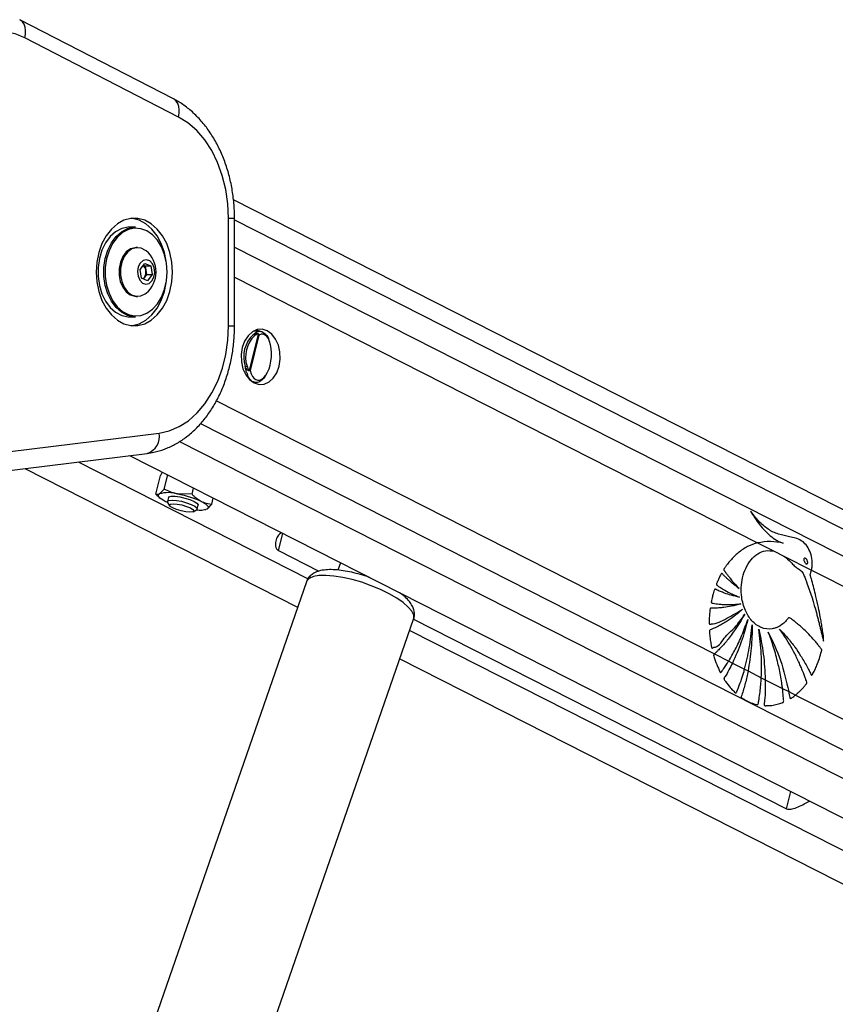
# Paper-space layout 'Wall Base Bracket' of a CAD drawing. Header units: millimetres. Extents: x 61326 to 443956, y 32752 to 406945.
# Tile 7 of 73: x 95254 to 103212, y 175302 to 184904. Entities that reach past the tile are written whole.
import ezdxf

# ---------------------------------------------------------------- set-up
doc = ezdxf.new("R2010")
doc.units = ezdxf.units.MM

psp = doc.layouts.new('Wall Base Bracket')

# ---------------------------------------------------------------- linework, layer by layer
at = {"color": 7, "linetype": 'Continuous', "lineweight": 25, "ltscale": 50}
for p, q in [((96753.25, 184131.97), (95253.9, 184903.74)), ((96803.14, 183954.15), (95303.79, 184725.92)), ((131417.06, 165844.09), (97339.58, 183145.59)), ((97291.67, 181918.99), (97291.67, 182967.47)), ((97350.25, 181918.99), (97350.25, 182967.47)), ((96383.03, 182880.73), (96326.47, 182880.73)), ((96403.54, 182680.73), (96390.11, 182680.73)), ((96428.91, 182469.18), (96474.01, 182527.76)), ((96442.23, 182384.65), (96428.91, 182469.18)), ((96459.96, 182509.5), (96477.28, 182501.8)), ((96474.01, 182527.76), (96532.44, 182501.8)), ((96477.28, 182501.8), (96532.44, 182501.8)), ((96477.28, 182501.8), (96483.94, 182459.54)), ((96483.94, 182459.54), (96490.6, 182417.28)), ((96532.44, 182501.8), (96545.76, 182417.28)), ((96500.65, 182358.7), (96442.23, 182384.65)), ((96468.05, 182387.99), (96459.55, 182376.96)), ((96490.6, 182417.28), (96468.05, 182387.99)), ((96490.6, 182417.28), (96545.76, 182417.28)), ((96545.76, 182417.28), (96500.65, 182358.7)), ((96390.11, 182205.73), (96403.54, 182205.73)), ((96326.47, 182005.73), (96383.03, 182005.73)), ((97598.58, 181864.82), (97534.83, 181866.39)), ((97540.2, 181869.26), (97546.39, 181866.1)), ((97496.25, 181484.57), (97584.81, 181833.43)), ((97588.66, 181828.8), (97501.1, 181483.87)), ((97534.83, 181364.4), (97563.06, 181365.1)), ((95161.11, 180693.23), (96613.91, 180872.98)), ((95044.25, 180494.74), (96497.05, 180674.5)), ((96325.1, 180653.22), (125777.06, 165700.15)), ((95303.86, 180526.86), (97965.63, 179175.46)), ((96582.24, 180276.07), (96628.51, 180458.35)), ((96644.18, 180492.37), (96628.51, 180458.35)), ((96662.96, 180324.85), (96698.23, 180463.78)), ((96662.96, 180324.85), (96617.26, 180279.44)), ((96935.79, 180276.07), (96950.88, 180335.51)), ((96609.97, 180249.75), (96624.27, 180237.26)), ((96704.35, 180243.19), (96694.67, 180205.06)), ((96935.79, 180276.07), (96794.04, 180279.44)), ((97127.91, 180178.53), (97143, 180237.97)), ((96696.97, 180195.38), (96716.79, 180164.26)), ((96985.45, 180131.25), (96995.13, 180169.38)), ((97069.4, 180131.9), (97082.22, 180133.13)), ((96946.54, 180105.94), (96978.81, 180123.83)), ((97062.68, 180125.97), (97070.28, 180127.67)), ((102453.54, 179802.3), (102616.43, 179719.6)), ((97777.55, 179726.55), (98171.95, 179526.3)), ((102616.43, 179719.6), (102710.6, 179671.79)), ((102616.43, 179719.6), (102710.6, 179671.79)), ((102710.6, 179671.79), (102979.32, 179535.36)), ((98384.26, 179607.77), (98359.33, 179535.94)), ((102979.32, 179535.36), (125377.08, 168163.78)), ((98051.27, 179422.23), (96102.84, 173808.04)), ((97149.12, 173444.92), (99097.55, 179059.12)), ((99096.74, 179056.77), (102735.66, 177209.26)), ((102032.08, 178719.37), (102171.15, 178648.76)), ((98962.31, 178669.43), (124481.16, 165713.24)), ((102171.15, 178648.76), (102208.06, 178630.02)), ((102208.06, 178630.02), (102326.78, 178569.75)), ((102326.78, 178569.75), (102360.13, 178552.82)), ((102360.13, 178552.82), (102489.42, 178487.17)), ((102489.42, 178487.17), (102528.21, 178467.48)), ((102528.21, 178467.48), (102696.19, 178382.19)), ((102696.19, 178382.19), (102757.15, 178351.24)), ((102757.15, 178351.24), (102822.68, 178317.97)), ((102822.68, 178317.97), (125081.73, 167016.82))]:
    psp.add_line(p, q, dxfattribs=at)
at = {"color": 8, "linetype": 'Continuous', "lineweight": 25, "ltscale": 50}
for p, q in [((97291.67, 182967.47), (97350.25, 182967.47)), ((97350.25, 182950.63), (131216.26, 165756.49)), ((97350.25, 182686.26), (125756.2, 168264.26)), ((97350.25, 182393.29), (102453.54, 179802.3)), ((97291.67, 181918.99), (97350.25, 181918.99)), ((97173.35, 181186.2), (102032.08, 178719.37)), ((97018.5, 180964.86), (125329.06, 166591.29)), ((96814.26, 180791.39), (126249.42, 165846.85)), ((95823.33, 180591.14), (98066.97, 179452.01)), ((97777.55, 179726.55), (97820.11, 179894.19)), ((99059.1, 178948.31), (124750.43, 165904.54)), ((102735.66, 177209.26), (102778.22, 177376.9))]:
    psp.add_line(p, q, dxfattribs=at)
at = {"color": 8, "linetype": 'Continuous', "lineweight": 25, "ltscale": 50, "flags": 128}
for points in [[(95303.79, 184725.92), (95310.5, 184762.58), (95311.53, 184797.83), (95306.82, 184830.33), (95296.57, 184858.8), (95281.15, 184882.18), (95261.17, 184899.54), (95253.93, 184903.72)], [(96803.14, 183954.15), (96809.86, 183990.81), (96810.89, 184026.07), (96806.18, 184058.56), (96795.92, 184087.04), (96780.51, 184110.41), (96760.53, 184127.78), (96753.25, 184131.97)], [(99097.55, 179059.12), (99099.07, 179064.33), (99097.8, 179097.26), (99079.71, 179134.82), (99045.38, 179175.76), (98995.91, 179218.8), (98932.89, 179262.54), (98858.35, 179305.58), (98774.68, 179346.54), (98684.58, 179384.08), (98590.94, 179417.03), (98496.77, 179444.29), (98405.09, 179465.02), (98318.85, 179478.54), (98240.83, 179484.41), (98173.53, 179482.45), (98119.11, 179472.71), (98079.33, 179455.52), (98055.46, 179431.43), (98051.27, 179422.23)]]:
    psp.add_lwpolyline(points, dxfattribs=at)
at = {"color": 7, "linetype": 'Continuous', "lineweight": 25, "ltscale": 50, "flags": 128}
for points in [[(95303.79, 184725.92), (95273.11, 184740.64), (95242.01, 184753.46), (95210.55, 184764.35), (95178.78, 184773.28), (95146.76, 184780.25), (95114.56, 184785.24), (95082.23, 184788.24), (95049.85, 184789.23)], [(97291.67, 182967.47), (97284.84, 183109.57), (97264.47, 183249.05), (97230.95, 183383.36), (97184.88, 183510), (97127.11, 183626.67), (97058.71, 183731.22), (96980.94, 183821.7), (96895.22, 183896.47), (96803.14, 183954.15)], [(96001.2, 182443.23), (96007.52, 182346.76), (96026.27, 182253.57), (96056.8, 182166.85), (96098.08, 182089.54), (96148.71, 182024.27), (96206.96, 181973.27), (96270.84, 181938.27), (96338.17, 181920.47), (96406.68, 181920.47), (96474.02, 181938.27), (96537.9, 181973.27), (96596.14, 182024.27), (96646.77, 182089.54), (96688.05, 182166.85), (96718.59, 182253.57), (96737.34, 182346.76), (96743.66, 182443.23), (96737.34, 182539.7), (96718.59, 182632.88), (96688.05, 182719.61), (96646.77, 182796.92), (96596.14, 182862.19), (96537.9, 182913.19), (96474.02, 182948.19), (96406.68, 182965.99), (96338.17, 182965.99), (96270.84, 182948.19), (96206.96, 182913.19), (96148.71, 182862.19), (96098.08, 182796.92), (96056.8, 182719.61), (96026.27, 182632.88), (96007.52, 182539.7), (96001.2, 182443.23)], [(96683.09, 182548.47), (96665.56, 182632.88), (96635.02, 182719.61), (96593.74, 182796.92), (96543.11, 182862.19), (96484.87, 182913.19), (96420.99, 182948.19), (96353.65, 182965.99), (96345.91, 182966.89)], [(96326.47, 182880.73), (96310.8, 182880.17), (96248.92, 182866.76), (96190.23, 182836.02), (96137.11, 182789.19), (96091.74, 182728.21), (96055.98, 182655.55), (96031.29, 182574.2), (96018.69, 182487.49), (96018.69, 182398.97), (96031.29, 182312.26), (96055.98, 182230.91), (96091.74, 182158.25), (96137.11, 182097.27), (96190.23, 182050.44), (96248.92, 182019.7), (96310.8, 182006.29), (96326.47, 182005.73)], [(96383.03, 182005.73), (96367.37, 182006.29), (96305.49, 182019.7), (96246.79, 182050.44), (96193.67, 182097.27), (96148.31, 182158.25), (96112.55, 182230.91), (96087.86, 182312.26), (96075.26, 182398.97), (96075.26, 182487.49), (96087.86, 182574.2), (96112.55, 182655.55), (96148.31, 182728.21), (96193.67, 182789.19), (96246.79, 182836.02), (96305.49, 182866.76), (96367.37, 182880.17), (96383.03, 182880.73)], [(96692.39, 182443.23), (96686.21, 182529.28), (96667.9, 182611.82), (96638.21, 182687.45), (96598.37, 182753.08), (96550.01, 182806.03), (96495.09, 182844.12), (96435.88, 182865.8), (96374.79, 182870.18), (96314.34, 182857.08), (96256.98, 182827.04), (96205.07, 182781.28), (96160.74, 182721.69), (96125.8, 182650.7), (96101.68, 182571.21), (96089.37, 182486.48), (96089.37, 182399.98), (96101.68, 182315.25), (96125.8, 182235.76), (96160.74, 182164.77), (96205.07, 182105.17), (96256.98, 182059.42), (96314.34, 182029.38), (96374.79, 182016.28), (96435.88, 182020.66), (96495.09, 182042.34), (96550.01, 182080.43), (96598.37, 182133.38), (96638.21, 182199.01), (96667.9, 182274.64), (96686.21, 182357.17), (96692.39, 182443.23)], [(96390.11, 182680.73), (96380.05, 182680.3), (96335.2, 182667.68), (96294.41, 182638.4), (96260.73, 182594.66), (96236.64, 182539.68), (96223.93, 182477.54), (96223.55, 182412.87), (96235.51, 182350.44), (96258.95, 182294.9), (96292.11, 182250.36), (96332.54, 182220.12), (96377.24, 182206.43), (96390.11, 182205.73)], [(96487.86, 182648.62), (96482.05, 182653.18), (96439.09, 182675.35), (96393.49, 182680.3), (96348.63, 182667.68), (96307.85, 182638.4), (96274.16, 182594.66), (96250.07, 182539.68), (96237.36, 182477.54), (96236.98, 182412.87), (96248.95, 182350.44), (96272.38, 182294.9), (96305.55, 182250.36), (96345.97, 182220.12), (96390.67, 182206.43), (96436.33, 182210.3), (96479.55, 182231.45), (96487.86, 182237.84)], [(96544.13, 182355.77), (96563.47, 182393.16), (96571.23, 182438.18), (96566.21, 182483.96), (96549.18, 182523.55), (96522.74, 182550.91), (96490.9, 182561.87), (96458.53, 182554.77), (96430.54, 182530.69), (96411.19, 182493.3), (96403.44, 182448.28), (96408.46, 182402.49), (96425.49, 182362.91), (96451.93, 182335.55), (96483.76, 182324.59), (96516.14, 182331.69), (96544.13, 182355.77)], [(96457.94, 182377.67), (96462.64, 182381.84), (96468.05, 182387.99)], [(96345.91, 181919.57), (96353.65, 181920.47), (96420.99, 181938.27), (96484.87, 181973.27), (96543.11, 182024.27), (96593.74, 182089.54), (96635.02, 182166.85), (96665.56, 182253.57), (96683.09, 182337.99)], [(96613.91, 180872.98), (96712.78, 180894.79), (96808.67, 180935.19), (96899.85, 180993.46), (96984.66, 181068.54), (97061.56, 181159.07), (97129.16, 181263.39), (97186.22, 181379.63), (97231.72, 181505.66), (97264.82, 181639.19), (97284.92, 181777.81), (97291.67, 181918.99)], [(97669.71, 181869.52), (97621.01, 181884.47), (97571.22, 181881.09), (97523.76, 181859.59), (97481.84, 181821.46), (97448.33, 181769.29), (97425.51, 181706.63), (97414.94, 181637.75), (97417.33, 181567.35), (97432.53, 181500.22), (97459.49, 181440.94), (97496.38, 181393.55), (97540.69, 181361.28), (97589.4, 181346.33), (97639.18, 181349.71), (97686.65, 181371.2), (97728.56, 181409.33), (97762.07, 181461.51), (97784.89, 181524.17), (97795.46, 181593.05), (97793.07, 181663.45), (97777.88, 181730.58), (97750.91, 181789.86), (97714.02, 181837.25), (97669.71, 181869.52)], [(97593.24, 181864.95), (97584.86, 181869.52), (97562.77, 181878.64)], [(96672.96, 180206.29), (96652.76, 180217.31), (96635.92, 180228.15), (96622.75, 180238.62), (96613.46, 180248.52), (96608.21, 180257.71), (96607.09, 180266.02), (96610.13, 180273.31), (96617.26, 180279.44)], [(96704.35, 180243.19), (96710.25, 180250.18), (96733.01, 180256.2), (96769.85, 180256.2), (96816.32, 180250.18), (96866.82, 180238.87), (96915.27, 180223.62), (96955.8, 180206.29), (96983.55, 180188.95), (96995.16, 180173.71), (96995.13, 180169.38)], [(96794.04, 180279.44), (96825.36, 180273.31), (96857.09, 180266.02), (96888.7, 180257.71), (96919.64, 180248.52), (96949.39, 180238.62), (96977.43, 180228.15), (97003.29, 180217.31), (97026.52, 180206.29)], [(96697.39, 180194.73), (96696.19, 180195.26), (96672.96, 180206.29)], [(96696.97, 180195.38), (96695.41, 180206.98), (96709.98, 180215.78), (96740.23, 180218.84)], [(96752.06, 180183.38), (96791.34, 180180.23), (96837.03, 180171.27), (96882.17, 180157.88), (96919.9, 180142.06), (96944.46, 180126.25), (96952.11, 180112.85), (96941.7, 180103.89), (96914.81, 180100.74), (96875.53, 180103.89), (96829.84, 180112.85), (96784.7, 180126.25), (96746.97, 180142.06), (96722.41, 180157.88), (96714.76, 180171.27), (96725.17, 180180.23), (96752.06, 180183.38)], [(96740.23, 180218.84), (96782.53, 180215.78), (96831.76, 180206.98), (96882, 180193.5), (96927.18, 180176.96), (96961.85, 180159.35), (96981.83, 180142.81), (96984.71, 180129.33), (96978.81, 180123.83)], [(97026.52, 180206.29), (97046.72, 180195.26), (97063.55, 180184.42), (97076.73, 180173.96), (97086.02, 180164.05), (97091.27, 180154.87), (97092.39, 180146.56), (97089.35, 180139.27), (97082.22, 180133.13)]]:
    psp.add_lwpolyline(points, dxfattribs=at)
at = {"color": 7, "linetype": 'Continuous', "lineweight": 25, "ltscale": 2500}
for centre, radius, start, end in [((96319.22, 182443.23), 265.76, 309.389329, 50.610671), ((96408.49, 182451.26), 75.91, 6.26845, 48.439879), ((96389.98, 182442.87), 95.43, 324.893411, 10.062609), ((97740.18, 181615.48), 300.56, 133.089792, 198.422137), ((97742.73, 181615.48), 285.49, 133.091802, 198.420845), ((97532.17, 181818.85), 16.35, 18.198378, 80.547548), ((97574.75, 181841.01), 12.6, 322.97195, 336.263589), ((97453.05, 181559.67), 39.21, 272.873446, 298.682521), ((97479.5, 181483.13), 16.81, 352.595735, 4.912279), ((96705.65, 179961.25), 330.24, 74.475704, 105.524296), ((97010.98, 180334.83), 213.9, 261.166855, 289.453062)]:
    psp.add_arc(centre, radius, start, end, dxfattribs=at)
at = {"color": 8, "linetype": 'Continuous', "lineweight": 25, "ltscale": 2500}
psp.add_arc((96446.99, 180837.62), 170.63, 287.061775, 11.960672, dxfattribs=at)
at = {"color": 7, "linetype": 'Continuous', "lineweight": 25, "ltscale": 2500}
psp.add_ellipse((97600.98, 181612.29), major_axis=(23.3, 224.6), ratio=0.4818177, start_param=2.2285422, end_param=6.6067509, dxfattribs=at)
at = {"color": 7, "linetype": 'Continuous', "lineweight": 25, "ltscale": 50}
for points, knots in [([(97350.25, 182967.47), (97349.89, 182993.05), (97348.9, 183065.74), (97338, 183185.06), (97313.99, 183323.2), (97278.22, 183457.13), (97231.17, 183585.18), (97173.2, 183705.7), (97104.81, 183817.01), (97026.78, 183917.58), (96939.9, 184005.42), (96848.73, 184078.25), (96783.93, 184114.71), (96753.25, 184131.97)], [0, 0, 0, 0, 0.0518567, 0.1473577, 0.2430063, 0.3388089, 0.4347986, 0.530977, 0.6272614, 0.7234659, 0.8193089, 0.914438, 1, 1, 1, 1]), ([(96497.05, 180674.5), (96518.84, 180677.79), (96575.99, 180686.43), (96666.62, 180713.61), (96766.85, 180758.79), (96862.37, 180818.61), (96952.23, 180892.27), (97035.39, 180979.14), (97110.73, 181078.24), (97177.21, 181188.33), (97233.92, 181307.94), (97280.1, 181435.39), (97315.22, 181568.99), (97338.72, 181706.96), (97349.03, 181824.39), (97349.94, 181895.23), (97350.25, 181918.99)], [0, 0, 0, 0, 0.0449881, 0.1180143, 0.1913435, 0.2654191, 0.3404359, 0.4164099, 0.4932137, 0.5706288, 0.6484292, 0.7264259, 0.8044837, 0.8825409, 0.9606005, 1, 1, 1, 1]), ([(97534.85, 181834.98), (97544.49, 181843.03), (97567.96, 181862.62), (97607.75, 181868.76), (97648.24, 181847.13), (97677.71, 181809.37), (97687.05, 181773.25), (97689.95, 181762.05)], [0, 0, 0, 0, 0.1630062, 0.3969056, 0.6400257, 0.8884368, 1, 1, 1, 1]), ([(97534.85, 181834.98), (97536.01, 181835.67), (97542.56, 181839.6), (97552.95, 181843.84), (97565.08, 181845.6), (97573.32, 181844.94), (97579.48, 181842.82), (97583.86, 181839.85), (97585.59, 181837.06), (97586.28, 181835.94)], [0, 0, 0, 0, 0.0701186, 0.3951671, 0.5871619, 0.7310878, 0.8416934, 0.936363, 1, 1, 1, 1]), ([(97584.81, 181833.43), (97584.34, 181833.93), (97583.02, 181835.34), (97578.09, 181836.67), (97566.66, 181835.43), (97555.76, 181829.88), (97548.57, 181824.6), (97547.7, 181823.96)], [0, 0, 0, 0, 0.0453653, 0.1256771, 0.3757248, 0.924126, 1, 1, 1, 1]), ([(97588.66, 181828.8), (97588.63, 181828.85), (97587.71, 181830.37), (97586.24, 181831.92), (97584.81, 181833.43)], [0, 0, 0, 0, 0.0286796, 1, 1, 1, 1]), ([(97586.28, 181835.94), (97587.24, 181833.63), (97588.23, 181831.24), (97588.65, 181828.87), (97588.66, 181828.8)], [0, 0, 0, 0, 0.97151, 1, 1, 1, 1]), ([(97496.17, 181480.97), (97495.17, 181480.66), (97492.11, 181479.73), (97486.74, 181481.21), (97478.21, 181486.16), (97466.19, 181498.39), (97459.22, 181512.19), (97455.02, 181520.5)], [0, 0, 0, 0, 0.0607039, 0.1845537, 0.2940979, 0.5746459, 1, 1, 1, 1]), ([(97471.87, 181525.27), (97474.42, 181517.69), (97478.59, 181505.29), (97485.75, 181493.03), (97490.78, 181487.29), (97493.73, 181484.71), (97495.69, 181484.6), (97496.25, 181484.57)], [0, 0, 0, 0, 0.4556245, 0.7449893, 0.8505991, 0.9570671, 1, 1, 1, 1]), ([(97501.1, 181483.87), (97501.06, 181483.84), (97499.77, 181482.8), (97497.95, 181481.87), (97496.17, 181480.97)], [0, 0, 0, 0, 0.0286639, 1, 1, 1, 1]), ([(97496.25, 181484.57), (97498, 181484.33), (97499.8, 181484.08), (97501.06, 181483.88), (97501.1, 181483.87)], [0, 0, 0, 0, 0.97127096, 1, 1, 1, 1]), ([(97651.34, 181432.26), (97649.44, 181428.5), (97637.11, 181404.01), (97606.8, 181377.67), (97564.35, 181359.95), (97522.37, 181373.39), (97490.77, 181403.87), (97479.33, 181437.17), (97475.74, 181447.61)], [0, 0, 0, 0, 0.0370017, 0.2404785, 0.4514148, 0.6709754, 0.8967779, 1, 1, 1, 1]), ([(96794.04, 180279.44), (96790.81, 180280.04), (96744.82, 180288.58), (96702.4, 180307.37), (96662.96, 180324.85)], [0, 0, 0, 0, 0.070202, 1, 1, 1, 1]), ([(96617.26, 180279.44), (96616.31, 180278.89), (96602.76, 180270.94), (96592.12, 180273.6), (96582.24, 180276.07)], [0, 0, 0, 0, 0.0702013, 1, 1, 1, 1]), ([(96582.24, 180276.07), (96589.34, 180268.43), (96598.55, 180258.52), (96608.94, 180251.46), (96611.32, 180249.85)], [0, 0, 0, 0, 0.7712332, 1, 1, 1, 1]), ([(96935.79, 180276.07), (96943.05, 180268.81), (96971.24, 180240.59), (97002.96, 180220.9), (97026.52, 180206.29)], [0, 0, 0, 0, 0.2575375, 1, 1, 1, 1]), ([(97026.52, 180206.29), (97035.33, 180202.16), (97068.14, 180186.82), (97102.66, 180182.03), (97127.91, 180178.53)], [0, 0, 0, 0, 0.2686329, 1, 1, 1, 1]), ([(97082.22, 180133.13), (97083.18, 180133.73), (97096.88, 180142.27), (97112.96, 180161.06), (97127.91, 180178.53)], [0, 0, 0, 0, 0.070202, 1, 1, 1, 1]), ([(102979.32, 179535.36), (102979.66, 179536.95), (102980.17, 179539.34), (102980.73, 179542.14), (102980.99, 179543.44), (102981.16, 179544.34), (102981.56, 179546.45), (102983.07, 179554.92), (102987.73, 179588.82), (102986.44, 179649.22), (102965.33, 179724.18), (102927.83, 179785.09), (102878.6, 179826.94), (102823.35, 179849.99), (102749.26, 179865.16), (102658.59, 179883.2), (102555.26, 179929.01), (102463.23, 180010.46), (102409.83, 180078.19), (102382.72, 180112.58)], [0, 0, 0, 0, 0.0044504, 0.0066719, 0.0077856, 0.0080667, 0.0091787, 0.0136278, 0.0314444, 0.1016211, 0.1718203, 0.241143, 0.3100911, 0.3838947, 0.4581807, 0.5963624, 0.7334644, 0.864675, 1, 1, 1, 1]), ([(102382.72, 180112.58), (102411.74, 180066.82), (102469.7, 179975.45), (102557.5, 179882.94), (102626.18, 179833.57), (102663.7, 179814.26), (102685.81, 179804.61), (102697.15, 179801.23), (102702.83, 179799.53)], [0, 0, 0, 0, 0.3257348, 0.6504627, 0.8229686, 0.9110798, 0.9554594, 1, 1, 1, 1]), ([(97807.75, 179901.61), (97794.93, 179890.88), (97767.78, 179868.14), (97750, 179819.56), (97746.79, 179775.71), (97756.79, 179744.81), (97768.34, 179731.64), (97776.07, 179727.36), (97777.55, 179726.55)], [0, 0, 0, 0, 0.2278643, 0.48263, 0.7294637, 0.8630174, 0.9738429, 1, 1, 1, 1]), ([(102453.54, 179802.3), (102420.77, 179791.62), (102354.55, 179770.03), (102265.65, 179709.53), (102201.38, 179647.44), (102166.01, 179603.95), (102151.39, 179584.24), (102143.93, 179573.96), (102136.55, 179562.62), (102129.38, 179554.09), (102125.47, 179546.01), (102124.75, 179540.68), (102125.79, 179534.96), (102129.54, 179528.44), (102134.53, 179521.74), (102139.48, 179515.92), (102149.35, 179503.36), (102164.06, 179482.72), (102192.23, 179447.04), (102228.19, 179403.61), (102258.36, 179371.35), (102273.44, 179355.22)], [0, 0, 0, 0, 0.17229745, 0.34823842, 0.50284784, 0.57091991, 0.58875482, 0.60660102, 0.62444698, 0.64465822, 0.65466302, 0.65920879, 0.66387385, 0.67560829, 0.68896742, 0.69940149, 0.70861966, 0.75719684, 0.80577141, 0.9028873, 1, 1, 1, 1]), ([(102702.83, 179799.53), (102661.83, 179806.8), (102578.97, 179821.5), (102495.64, 179808.74), (102453.54, 179802.3)], [0, 0, 0, 0, 0.4948472, 1, 1, 1, 1]), ([(103076.3, 178743.5), (103077.36, 178746.86), (103078.79, 178751.38), (103079.21, 178758.13), (103077.83, 178762.74), (103073.79, 178768.76), (103064.67, 178779.72), (103049.37, 178800.44), (103025.64, 178829.6), (102987.96, 178874.01), (102936.42, 178928.88), (102881.9, 178980.15), (102837.58, 179017.08), (102809.75, 179039.58), (102786.14, 179055.53), (102771.54, 179071.37), (102756.75, 179073.1), (102750.31, 179066.29), (102738.48, 179051.28), (102715.65, 179023.5), (102689.01, 179003), (102669.12, 178990.7), (102661.68, 178986.48), (102648.15, 178979.43), (102626.42, 178970.38), (102571.44, 178956.68), (102488.29, 178966.4), (102395.29, 179033.8), (102328.6, 179140.34), (102296.26, 179257.43), (102291.58, 179368.22), (102304.48, 179464.66), (102335.64, 179558.05), (102386.52, 179639.48), (102453.67, 179698.75), (102532.82, 179732.4), (102587.77, 179723.99), (102616.43, 179719.6)], [0, 0, 0, 0, 0.0050973, 0.0068835, 0.0092977, 0.0118085, 0.0184537, 0.0329732, 0.0536863, 0.0806256, 0.1299881, 0.1812242, 0.2100381, 0.2317697, 0.2445561, 0.2618705, 0.2672448, 0.2722247, 0.2770977, 0.2989824, 0.3313547, 0.3366398, 0.3419247, 0.3472108, 0.3651684, 0.3866325, 0.457485, 0.5254775, 0.5883491, 0.6525306, 0.697318, 0.7420503, 0.7884351, 0.8401386, 0.8916853, 0.9434937, 1, 1, 1, 1]), ([(102710.6, 179671.79), (102733.36, 179653.02), (102762.13, 179629.3), (102794.04, 179594.9), (102810.96, 179578.04), (102827.93, 179563.34), (102844.97, 179552.08), (102867.06, 179538.59), (102892.81, 179517.71), (102908.47, 179475.96), (102921.26, 179446.12), (102929.07, 179425.73), (102932.52, 179416.63), (102934.01, 179412.61), (102934.68, 179410.85), (102934.97, 179410.07), (102935.09, 179409.73), (102935.15, 179409.57), (102935.18, 179409.5), (102970.78, 179315.71), (103004.06, 179204.38), (103037.8, 179078.82), (103048.05, 179039.52), (103058.06, 179000.13), (103067.87, 178960.68), (103077.49, 178921.19), (103086.97, 178881.82), (103093.13, 178855.57), (103096.2, 178842.51)], [0, 0, 0, 0, 0.1079556, 0.1364279, 0.1645802, 0.1929012, 0.2179645, 0.2415631, 0.2922242, 0.334927, 0.3757503, 0.394086, 0.4021527, 0.4057068, 0.407266, 0.4079558, 0.4082557, 0.4083917, 0.4084504, 0.4084961, 0.7173106, 0.7578385, 0.7983583, 0.8388552, 0.8793113, 0.9197204, 0.9600631, 1, 1, 1, 1]), ([(102907.83, 179649.78), (102907.08, 179648.65), (102905.6, 179646.4), (102904.44, 179641.37), (102904.5, 179634.18), (102907.26, 179622.87), (102913.99, 179609.53), (102922.31, 179599.79), (102929.51, 179595.93), (102933.68, 179595.41), (102937.06, 179596.71), (102938.59, 179598.34), (102939.24, 179599.03)], [0, 0, 0, 0, 0.0543981, 0.108795, 0.182974, 0.3048036, 0.5225229, 0.7535826, 0.8287066, 0.904451, 0.9589909, 1, 1, 1, 1]), ([(102939.24, 179599.03), (102939.99, 179600.15), (102941.5, 179602.37), (102942.68, 179607.36), (102942.65, 179614.49), (102939.93, 179625.71), (102933.22, 179639.03), (102924.93, 179648.8), (102917.75, 179652.81), (102913.58, 179653.45), (102910.12, 179652.22), (102908.54, 179650.54), (102907.83, 179649.78)], [0, 0, 0, 0, 0.0540524, 0.108131, 0.1815058, 0.3019577, 0.518426, 0.7487649, 0.8245136, 0.9008349, 0.9551954, 1, 1, 1, 1]), ([(98673.03, 179461.15), (98663.05, 179464.94), (98625.01, 179479.38), (98556.83, 179499.44), (98471.6, 179520.34), (98389.16, 179534.41), (98311.26, 179541.43), (98238.38, 179540.31), (98176.99, 179529.96), (98126.39, 179510.25), (98088.29, 179482.29), (98062.13, 179452.1), (98055.77, 179429.85), (98053.64, 179422.4)], [0, 0, 0, 0, 0.0385724, 0.1469496, 0.2556243, 0.3651811, 0.4765575, 0.5913687, 0.7126281, 0.8060221, 0.8863903, 0.9619618, 1, 1, 1, 1]), ([(102273.44, 179355.22), (102258.38, 179366.7), (102228.27, 179389.66), (102190.58, 179422), (102160.49, 179449.65), (102141.14, 179468.2), (102127.32, 179482.2), (102116.96, 179492.19), (102110.46, 179500.77), (102104.89, 179503.59), (102102.81, 179503.67), (102100.66, 179502.63), (102096.08, 179497.6), (102090.05, 179486.25), (102079.42, 179465.4), (102069.79, 179443.01), (102060.67, 179422.16), (102055.7, 179410.68), (102053.04, 179402.91), (102052.32, 179398.49), (102052.88, 179394.56), (102054.59, 179391.36), (102059.16, 179386.8), (102071.18, 179378.87), (102095.77, 179361.55), (102141.04, 179335.58), (102203.13, 179302.15), (102252.21, 179282.02), (102277.37, 179271.71)], [0, 0, 0, 0, 0.0957636, 0.1915196, 0.2467605, 0.2966583, 0.3224911, 0.3418202, 0.3671405, 0.3709812, 0.3746499, 0.378606, 0.383427, 0.406828, 0.434287, 0.4854518, 0.5103746, 0.5314298, 0.5386665, 0.5445267, 0.5490365, 0.5540359, 0.5600294, 0.5801647, 0.6281078, 0.7139889, 0.8534151, 1, 1, 1, 1]), ([(103096.2, 178842.51), (103096.42, 178859.97), (103096.74, 178884.3), (103091.68, 178917.28), (103088.04, 178943.83), (103082.19, 178981.6), (103074.48, 179027.94), (103062.4, 179093.91), (103045.44, 179177.85), (103024.42, 179270.78), (103003.04, 179357.38), (102986.74, 179419.14), (102975.94, 179457.92), (102970.73, 179474.55), (102968.67, 179481.91), (102968, 179485.75), (102967.25, 179488.09), (102966.68, 179489.39), (102966.22, 179491.62), (102967.24, 179494.74), (102968.83, 179498.93), (102971.64, 179505.47), (102975.04, 179517.94), (102977.63, 179528.51), (102979.32, 179535.36)], [0, 0, 0, 0, 0.0718876, 0.1001827, 0.1393882, 0.1838914, 0.2602032, 0.3365155, 0.4659582, 0.6215486, 0.7403881, 0.8456497, 0.8944481, 0.91291, 0.9209381, 0.9271774, 0.9292236, 0.9315461, 0.9335272, 0.9385407, 0.9447967, 0.953642, 0.969976, 1, 1, 1, 1]), ([(99096.11, 179055.63), (99096.3, 179055.96), (99104.29, 179070.15), (99107.03, 179103.66), (99102.16, 179148.57), (99084.68, 179190.93), (99056.2, 179232.72), (99016.47, 179274.67), (98979.32, 179302.41), (98961.01, 179316.09)], [0, 0, 0, 0, 0.0035249, 0.1509753, 0.2913477, 0.4374109, 0.6043402, 0.8049669, 1, 1, 1, 1]), ([(102277.37, 179271.71), (102250, 179277.62), (102200.93, 179288.21), (102138.86, 179308.58), (102096.53, 179325), (102068.95, 179336.85), (102052.56, 179344.33), (102042.11, 179350.48), (102036.71, 179350.5), (102033.95, 179348.01), (102032.51, 179345.92), (102030.06, 179339.95), (102025.22, 179326.88), (102019.59, 179306.98), (102014.34, 179284.88), (102009.31, 179263.19), (102005.13, 179245.01), (102002.38, 179231.96), (102001.63, 179225.68), (102001.76, 179222.61), (102002.35, 179220.07), (102003.94, 179216.87), (102007.69, 179214.33), (102013.16, 179213.22), (102026.72, 179211.54), (102048.42, 179207.46), (102080.02, 179203.8), (102114, 179200.9), (102184.82, 179197.67), (102243.65, 179203.25), (102290.5, 179207.7)], [0, 0, 0, 0, 0.1302635, 0.2336174, 0.2997682, 0.3367911, 0.3694477, 0.3805856, 0.390294, 0.3929321, 0.3958246, 0.3999442, 0.4158115, 0.4449741, 0.4711024, 0.4934582, 0.5209248, 0.5347648, 0.5387558, 0.542051, 0.5448943, 0.5475292, 0.5548627, 0.5634955, 0.5735903, 0.6188929, 0.6665752, 0.7227709, 0.7791838, 1, 1, 1, 1]), ([(102290.5, 179207.7), (102259.91, 179199.06), (102204.74, 179183.48), (102132.99, 179172.25), (102082.53, 179167.62), (102049.78, 179166.02), (102029.04, 179165.84), (102014.11, 179165.66), (102004.26, 179166.51), (101997.59, 179166.82), (101994.41, 179165.51), (101993.02, 179164.54), (101991.32, 179162.61), (101990.07, 179158.85), (101989.33, 179151.23), (101987.91, 179140.4), (101985.92, 179122.39), (101983.38, 179092.17), (101980.94, 179058), (101980.08, 179030.44), (101980.5, 179017.97), (101981.39, 179013.1), (101983.32, 179009.87), (101986.34, 179008.03), (101990.34, 179007.92), (101994.75, 179009.01), (101998.27, 179010.21), (102000.48, 179010.95), (102001.4, 179011.22), (102001.79, 179011.35), (102001.96, 179011.38), (102002.04, 179011.41), (102002.07, 179011.41), (102002.08, 179011.42), (102002.09, 179011.42), (102053.51, 179012.43), (102157.09, 179067.9), (102255.9, 179124.83), (102307.28, 179154.43)], [0, 0, 0, 0, 0.1242683, 0.2241336, 0.2873907, 0.3258099, 0.3546673, 0.3701172, 0.3852242, 0.3941735, 0.3963134, 0.398353, 0.4003507, 0.4048739, 0.40957, 0.422063, 0.4358637, 0.4609452, 0.5078088, 0.5326723, 0.538554, 0.5429886, 0.5465731, 0.5500378, 0.5557814, 0.5621972, 0.5678789, 0.570234, 0.5712219, 0.571646, 0.5718297, 0.5719099, 0.5719453, 0.5719617, 0.5719687, 0.5719743, 0.7774223, 1, 1, 1, 1]), ([(102307.28, 179154.43), (102279.87, 179131.1), (102227.52, 179086.52), (102157.83, 179039.13), (102103.88, 179006.95), (102068.55, 178988.09), (102041.69, 178974.76), (102022.61, 178966.09), (102006.29, 178958.34), (101994.61, 178955.32), (101987.58, 178951.03), (101985.29, 178948.84), (101984.08, 178946.72), (101983.21, 178943.56), (101983.11, 178937.36), (101983.84, 178925.93), (101985.68, 178907.81), (101987.94, 178884.04), (101992.65, 178849.21), (101997.66, 178817.58), (102002.62, 178793.27), (102004.04, 178784.53), (102005.32, 178780.09), (102006.73, 178777.34), (102008.52, 178775.54), (102010.61, 178774.7), (102015.38, 178775.22), (102020.2, 178779.14), (102024.46, 178782.97), (102026.26, 178784.54), (102026.98, 178785.13), (102027.28, 178785.38), (102027.41, 178785.47), (102027.46, 178785.51), (102027.49, 178785.53), (102027.5, 178785.54), (102027.5, 178785.54), (102068.66, 178779.59), (102128.78, 178887.14), (102235.01, 178972.38), (102297.17, 179060.38), (102329.24, 179105.76)], [0, 0, 0, 0, 0.1089477, 0.2080919, 0.2631108, 0.3084217, 0.3367464, 0.3600784, 0.3767091, 0.3953938, 0.4002563, 0.4026777, 0.4047342, 0.4066955, 0.4107369, 0.4194845, 0.4344114, 0.4547942, 0.477274, 0.5198268, 0.5327856, 0.5382564, 0.5413724, 0.5443199, 0.546268, 0.5487613, 0.5515463, 0.562359, 0.5670229, 0.5688328, 0.5695643, 0.5698696, 0.5700014, 0.5700592, 0.5700839, 0.5700946, 0.5701014, 0.5701038, 0.7040812, 0.8473793, 1, 1, 1, 1]), ([(102329.24, 179105.76), (102280.36, 179025.91), (102209.95, 178910.89), (102115.22, 178802.19), (102074.06, 178759.59), (102056.02, 178741.73), (102046.62, 178732.74), (102038.77, 178724.98), (102033.8, 178720.81), (102032.08, 178719.37)], [0, 0, 0, 0, 0.5513975, 0.7942014, 0.9011371, 0.9291585, 0.9571797, 0.9852107, 1, 1, 1, 1]), ([(102171.15, 178648.76), (102192.83, 178685.95), (102239.95, 178766.77), (102303.32, 178902.1), (102339.65, 179003.53), (102357.91, 179054.51)], [0, 0, 0, 0, 0.29777697, 0.64704008, 1, 1, 1, 1]), ([(102357.91, 179054.51), (102337.97, 178980.19), (102298.1, 178831.58), (102238.07, 178697.19), (102208.06, 178630.02)], [0, 0, 0, 0, 0.5001023, 1, 1, 1, 1]), ([(102326.78, 178569.75), (102343.6, 178638.56), (102378.09, 178779.72), (102393.24, 178927.55), (102401, 179003.31)], [0, 0, 0, 0, 0.4875194, 1, 1, 1, 1]), ([(102401, 179003.31), (102399.31, 178927.28), (102395.92, 178775.26), (102372.05, 178626.95), (102360.13, 178552.82)], [0, 0, 0, 0, 0.500122, 1, 1, 1, 1]), ([(102465.17, 178959.43), (102481.84, 178879), (102515.17, 178718.17), (102523.86, 178551.03), (102528.21, 178467.48)], [0, 0, 0, 0, 0.5001525, 1, 1, 1, 1]), ([(102489.42, 178487.17), (102490.99, 178564.21), (102494.23, 178722.76), (102475.03, 178879.07), (102465.17, 178959.43)], [0, 0, 0, 0, 0.4858511, 1, 1, 1, 1]), ([(102557.26, 178932.26), (102600.04, 178841.94), (102685.62, 178661.3), (102733.31, 178454.59), (102757.15, 178351.24)], [0, 0, 0, 0, 0.50001291, 1, 1, 1, 1]), ([(102696.19, 178382.19), (102694.55, 178394.68), (102689.68, 178431.87), (102679.89, 178493.32), (102666.64, 178563.13), (102650.85, 178634.52), (102632.36, 178707.31), (102609.91, 178783.99), (102585.13, 178859.24), (102566.55, 178907.92), (102557.26, 178932.26)], [0, 0, 0, 0, 0.064925, 0.1934042, 0.3218987, 0.4343984, 0.5758021, 0.7171989, 0.8585942, 1, 1, 1, 1]), ([(102667.16, 178961.83), (102693.34, 178934.17), (102745.71, 178878.84), (102813.95, 178790.64), (102865.99, 178713.82), (102903.87, 178651.56), (102928.14, 178608.69), (102947.8, 178571.53), (102961.74, 178545.12), (102970.87, 178524.53), (102975.76, 178514.67), (102978.62, 178512.28), (102980.86, 178511.55), (102983.96, 178512.37), (102987.06, 178515.65), (102990.28, 178521.39), (102995.51, 178532.6), (103003.19, 178546.09), (103016.31, 178572.89), (103034.73, 178614.61), (103057.43, 178674.46), (103070.01, 178720.5), (103076.3, 178743.5)], [0, 0, 0, 0, 0.1528164, 0.3055974, 0.4317413, 0.5044929, 0.5772445, 0.613251, 0.6581316, 0.6857709, 0.6944596, 0.6970258, 0.7011537, 0.7048892, 0.7114488, 0.7186444, 0.7291215, 0.7558365, 0.77588, 0.8368939, 0.9184755, 1, 1, 1, 1]), ([(102822.68, 178317.97), (102827.46, 178321.86), (102838.9, 178331.18), (102856.54, 178347.01), (102877.56, 178367.48), (102894.87, 178386.31), (102908.93, 178402.45), (102918.3, 178414.67), (102927.27, 178423.3), (102932.82, 178432.19), (102933.63, 178438.98), (102931.79, 178450.3), (102923.72, 178467.84), (102915.77, 178491.24), (102907.36, 178513.77), (102898.92, 178535.98), (102887.08, 178565.92), (102871.51, 178603.29), (102851.31, 178648.79), (102821.24, 178712.02), (102779.28, 178790.87), (102725.68, 178879.63), (102686.67, 178934.43), (102667.16, 178961.83)], [0, 0, 0, 0, 0.0275765, 0.0660207, 0.1044695, 0.155217, 0.1751524, 0.1950905, 0.2187241, 0.2297776, 0.2353899, 0.2423555, 0.2702629, 0.3084499, 0.3343785, 0.3603103, 0.3976583, 0.4556736, 0.5136888, 0.5876236, 0.7250974, 0.8625078, 1, 1, 1, 1]), ([(102032.08, 178719.37), (102030.52, 178717.97), (102028.11, 178715.81), (102025.66, 178711.79), (102024.62, 178708.16), (102024.6, 178702.44), (102027.91, 178691.39), (102040.66, 178655.99), (102055.81, 178608.63), (102076.64, 178567.26), (102083.96, 178545.76), (102089.47, 178539.78), (102091.89, 178538.54), (102094.6, 178538.72), (102098.88, 178541.36), (102102.82, 178546.58), (102106.17, 178551.77), (102107.94, 178554.55), (102108.84, 178555.91), (102109.3, 178556.57), (102109.53, 178556.91), (102109.77, 178557.23), (102110.48, 178558.2), (102113.32, 178562.1), (102124.62, 178577.75), (102144.91, 178606.99), (102161.98, 178634.16), (102171.15, 178648.76)], [0, 0, 0, 0, 0.0210291, 0.0326176, 0.042323, 0.0520429, 0.0781826, 0.1379803, 0.3773199, 0.4968565, 0.5566211, 0.5673243, 0.5763672, 0.5854733, 0.5973114, 0.6279748, 0.6449673, 0.6534611, 0.6577032, 0.659827, 0.6608985, 0.6614257, 0.6635455, 0.6720449, 0.706016, 0.841954, 1, 1, 1, 1]), ([(102208.06, 178630.02), (102196.52, 178607.51), (102173.43, 178562.49), (102147.5, 178512.43), (102128.53, 178488.26), (102125.6, 178480.66), (102125.35, 178476.17), (102126.73, 178470.52), (102132.34, 178461.43), (102152.75, 178434.9), (102180.4, 178393.57), (102215.18, 178362.48), (102231.81, 178339.01), (102240.85, 178337.5), (102243.35, 178338.58), (102246.47, 178341.85), (102248.79, 178347.06), (102250.56, 178351.34), (102251.29, 178353.11), (102251.43, 178353.43), (102251.57, 178353.75), (102251.98, 178354.72), (102253.66, 178358.59), (102260.27, 178374.12), (102285.85, 178436.79), (102309.11, 178505.26), (102324.83, 178562.65), (102326.78, 178569.75)], [0, 0, 0, 0, 0.1240556, 0.2481148, 0.2719645, 0.2800738, 0.2852624, 0.2915768, 0.3066041, 0.3393031, 0.470233, 0.5614027, 0.6069951, 0.6125421, 0.6170329, 0.6225312, 0.6357314, 0.6432539, 0.6441997, 0.6446669, 0.6448999, 0.6458421, 0.6496017, 0.6646555, 0.7248605, 0.9659745, 1, 1, 1, 1]), ([(102360.13, 178552.82), (102352, 178512.66), (102339.8, 178452.44), (102316.44, 178374.51), (102304.64, 178330.23), (102293.34, 178306.28), (102292.74, 178298.75), (102293.5, 178295.36), (102296.08, 178291.24), (102301.03, 178287.67), (102314.29, 178280.93), (102342.31, 178262.28), (102388.22, 178242.66), (102427.1, 178228.19), (102449.06, 178224.32), (102452.8, 178224.48), (102455.66, 178226.09), (102458.05, 178229.07), (102460.25, 178234.63), (102461.65, 178242.45), (102462.42, 178248.66), (102463.01, 178251.8), (102463.03, 178251.96), (102463.06, 178252.13), (102463.15, 178252.62), (102463.51, 178254.59), (102464.93, 178262.49), (102470.4, 178294.1), (102481.72, 178370.14), (102486.38, 178440.9), (102489.42, 178487.17)], [0, 0, 0, 0, 0.1604599, 0.2406428, 0.320829, 0.340868, 0.345132, 0.3494313, 0.3544437, 0.3664189, 0.3794243, 0.4314145, 0.5355267, 0.6396118, 0.6482383, 0.6544918, 0.6592436, 0.6640038, 0.6708461, 0.6827552, 0.6945752, 0.6949424, 0.6951296, 0.6952236, 0.6955908, 0.6970679, 0.7029822, 0.7266221, 0.8212079, 1, 1, 1, 1]), ([(102528.21, 178467.48), (102528.43, 178433.85), (102528.89, 178366.58), (102525.82, 178293.4), (102520.06, 178248.89), (102518.26, 178235.68), (102518.01, 178226.16), (102518.41, 178221.1), (102520.05, 178217.58), (102522.33, 178215.32), (102526.43, 178213.82), (102532.05, 178213.99), (102545.11, 178214.65), (102590.93, 178214.76), (102643.28, 178225.99), (102687.75, 178240.42), (102699.72, 178244.67), (102703.89, 178247.72), (102706.42, 178251.28), (102708.32, 178257.87), (102707.65, 178267.66), (102706.32, 178283.68), (102702.68, 178321.94), (102699, 178356.07), (102696.19, 178382.19)], [0, 0, 0, 0, 0.1560512, 0.3120932, 0.338412, 0.3647129, 0.373683, 0.3827448, 0.3879275, 0.3931148, 0.4009502, 0.4150397, 0.429027, 0.4849822, 0.7096725, 0.7656171, 0.7791989, 0.7890113, 0.7953512, 0.8017322, 0.8209274, 0.8397241, 0.8772985, 1, 1, 1, 1]), ([(102757.15, 178351.24), (102759.55, 178331), (102762.09, 178309.43), (102769.12, 178288.93), (102770.87, 178286.48), (102773.15, 178285.13), (102777.43, 178285.03), (102791.5, 178292.06), (102806.16, 178305.7), (102819.36, 178315.5), (102822.68, 178317.97)], [0, 0, 0, 0, 0.40905, 0.4359511, 0.456876, 0.4779451, 0.5045113, 0.5760133, 0.893285, 1, 1, 1, 1]), ([(102735.66, 177209.26), (102742.76, 177206.88), (102759.16, 177201.39), (102798.23, 177207.78), (102849.31, 177227.01), (102908.37, 177255.07), (102943.84, 177274.82), (102960.75, 177284.23)], [0, 0, 0, 0, 0.1120586, 0.2591498, 0.5024931, 0.7628381, 1, 1, 1, 1])]:
    psp.add_open_spline(points, degree=3, knots=knots, dxfattribs=at)
at = {"color": 8, "linetype": 'Continuous', "lineweight": 25, "ltscale": 50}
psp.add_open_spline([(97475.74, 181447.61), (97470.65, 181458.83), (97461.18, 181479.72), (97456.97, 181507.6), (97455.02, 181520.5)], degree=3, knots=[0, 0, 0, 0, 0.5371768, 1, 1, 1, 1], dxfattribs=at)

doc.saveas('drawing.dxf')
